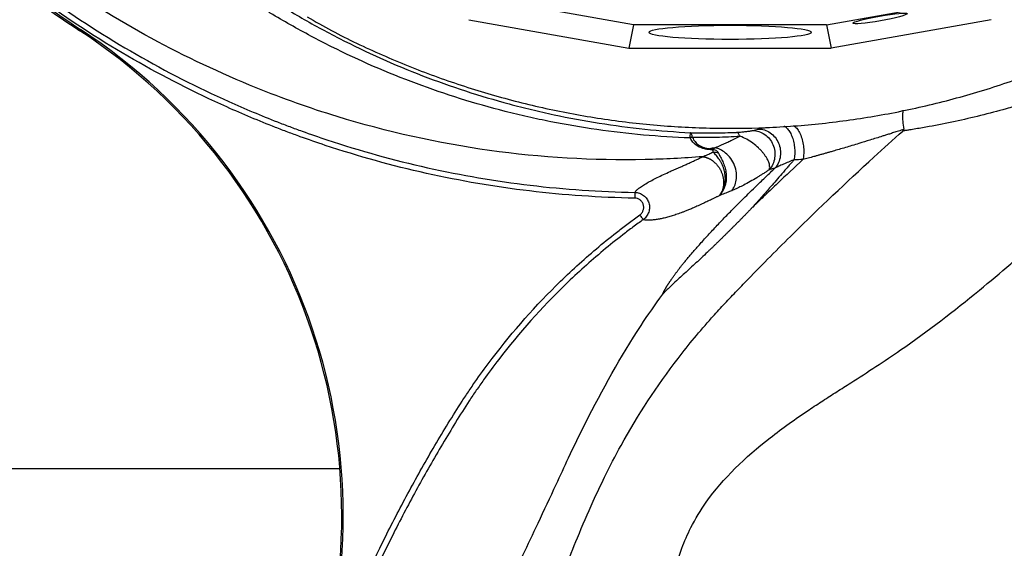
# Model space of a CAD drawing. Header units: millimetres. Extents: x 10 to 976, y 14 to 1104.
# Tile 4 of 18: x 212 to 552, y 196 to 379. Entities that reach past the tile are written whole.
import ezdxf

# ---------------------------------------------------------------- set-up
doc = ezdxf.new("R2010")
doc.units = ezdxf.units.MM

msp = doc.modelspace()

# ---------------------------------------------------------------- linework, layer by layer
at = {"color": 7, "linetype": 'Continuous', "lineweight": 25}
for p, q in [((423.68, 377.14), (364.6, 387.6)), ((490.36, 377.14), (549.44, 387.6)), ((366.76, 378.89), (422.07, 369.1)), ((547.28, 378.89), (491.97, 369.1)), ((232.65, 375.52), (232.36, 375.09)), ((423.68, 377.14), (422.07, 369.1)), ((490.36, 377.14), (423.68, 377.14)), ((490.36, 377.14), (491.97, 369.1)), ((422.07, 369.1), (491.97, 369.1)), ((72.02, 223.89), (322.2, 223.89))]:
    msp.add_line(p, q, dxfattribs=at)
for centre, radius, start, end in [((122.86, 207.73), 200, 340.7941, 56.802), ((122.86, 207.73), 200.52, 340.7941, 56.802), ((443.37, 332.05), 6.22, 84.0757, 91.4387), ((444.39, 332.17), 6.02, 93.4306, 101.254)]:
    msp.add_arc(centre, radius, start, end, dxfattribs=at)
for centre, major_axis, ratio in [((508.85, 379.33), (9.38, 1.65), 0.088975), ((457.02, 374.52), (28, 0), 0.087489)]:
    msp.add_ellipse(centre, major_axis=major_axis, ratio=ratio, dxfattribs=at)
for points, knots in [([(456.71, 1101.33), (436.24, 1099.21), (415.87, 1095.72), (385.67, 1088.42), (375.67, 1085.64), (355.82, 1079.4), (345.99, 1075.92), (317.05, 1064.46), (298.41, 1055.43), (262.71, 1034.83), (245.65, 1023.26), (213.35, 997.7), (198.09, 983.71), (169.71, 953.57), (156.58, 937.43), (132.87, 903.41), (122.27, 885.52), (103.82, 848.51), (95.98, 829.39), (83.18, 790.27), (78.21, 770.25), (71.21, 729.58), (69.18, 708.93), (68.56, 682.93), (68.53, 677.72), (68.69, 667.3), (68.88, 662.11), (69.78, 646.59), (70.83, 636.32), (75.25, 605.79), (79.91, 585.83), (98.7, 527.75), (117.64, 491.4), (154.84, 442.59), (168.68, 427.28), (198.81, 399.16), (215.1, 386.37), (232.36, 375.09)], [0, 0, 0, 0, 0.0625, 0.0625, 0.09375, 0.09375, 0.125, 0.125, 0.1875, 0.1875, 0.25, 0.25, 0.3125, 0.3125, 0.375, 0.375, 0.4375, 0.4375, 0.5, 0.5, 0.5625, 0.5625, 0.625, 0.625, 0.640625, 0.640625, 0.65625, 0.65625, 0.6875, 0.6875, 0.75, 0.75, 0.875, 0.875, 0.9375, 0.9375, 1, 1, 1, 1]), ([(456.76, 1100.81), (436.32, 1098.69), (415.97, 1095.2), (385.81, 1087.91), (375.82, 1085.14), (355.99, 1078.9), (346.17, 1075.43), (317.27, 1063.98), (298.65, 1054.97), (262.99, 1034.39), (245.95, 1022.83), (213.69, 997.31), (198.46, 983.33), (170.11, 953.23), (157, 937.11), (133.31, 903.13), (122.73, 885.27), (104.3, 848.3), (96.47, 829.21), (83.69, 790.13), (78.72, 770.14), (71.73, 729.51), (69.71, 708.89), (69.09, 682.93), (69.05, 677.72), (69.21, 667.32), (69.4, 662.14), (70.3, 646.64), (71.35, 636.38), (75.77, 605.89), (80.42, 585.96), (99.18, 527.96), (118.09, 491.68), (155.24, 442.93), (169.06, 427.64), (199.14, 399.57), (215.41, 386.79), (232.65, 375.52), (232.65, 375.52), (232.65, 375.52), (232.65, 375.52)], [0.0000014, 0.0000014, 0.0000014, 0.0000014, 0.0625, 0.0625, 0.09375, 0.09375, 0.125, 0.125, 0.1875, 0.1875, 0.25, 0.25, 0.3125, 0.3125, 0.375, 0.375, 0.4375, 0.4375, 0.5, 0.5, 0.5625, 0.5625, 0.625, 0.625, 0.640625, 0.640625, 0.65625, 0.65625, 0.6875, 0.6875, 0.75, 0.75, 0.875, 0.875, 0.9375, 0.9375, 1, 1, 1, 1.0000004, 1.0000004, 1.0000004, 1.0000004]), ([(424.06, 317.28), (411.84, 317.5), (399.74, 318.33), (375.76, 321.18), (363.88, 323.21), (340.35, 328.46), (328.69, 331.68), (314.27, 336.47), (311.39, 337.47), (307.09, 339.02), (305.65, 339.55), (302.79, 340.62), (301.37, 341.16), (294.27, 343.93), (288.67, 346.27), (272.09, 353.71), (261.34, 359.19), (240.43, 371.18), (230.27, 377.7), (215.5, 388.28), (210.66, 391.94), (204.7, 396.69), (203.51, 397.64), (201.15, 399.58), (199.97, 400.55), (196.46, 403.5), (194.16, 405.49), (182.76, 415.55), (174.11, 424.01), (157.72, 441.7), (149.97, 450.94), (135.39, 470.2), (128.57, 480.23), (120.63, 493.28), (119.07, 495.91), (116.04, 501.2), (114.57, 503.85), (110.24, 511.86), (107.5, 517.26), (99.7, 533.62), (95.07, 544.75), (86.94, 567.45), (83.43, 579.02), (79.76, 593.76), (79.06, 596.72), (77.74, 602.68), (77.11, 605.67), (75.35, 614.65), (74.33, 620.65), (71.74, 638.65), (70.63, 650.67), (69.99, 665.73), (69.9, 668.75), (69.8, 674.78), (69.78, 677.8), (69.85, 686.85), (70.02, 692.89), (70.62, 704.99), (71.05, 711.04), (71.89, 720.13), (72.21, 723.16), (72.9, 729.22), (73.28, 732.24), (75.34, 747.3), (77.5, 759.21), (82.81, 782.77), (85.96, 794.41), (93.26, 817.43), (97.42, 828.8), (103.25, 842.84), (104.44, 845.64), (106.91, 851.22), (108.17, 854), (112.03, 862.26), (114.71, 867.7), (123.08, 883.8), (129.1, 894.24), (148.43, 924.73), (163.03, 943.92), (181.42, 964.2), (183.5, 966.44), (187.69, 970.87), (189.81, 973.06), (196.23, 979.56), (200.6, 983.79), (213.98, 996.2), (223.24, 1004.08), (235.27, 1013.44), (237.7, 1015.29), (242.59, 1018.93), (245.06, 1020.72), (252.5, 1026.01), (257.54, 1029.42), (272.85, 1039.34), (283.34, 1045.51), (296.81, 1052.66), (299.52, 1054.06), (304.95, 1056.8), (307.68, 1058.14), (315.89, 1062.05), (321.41, 1064.54), (338.08, 1071.63), (349.36, 1075.87), (372.24, 1083.37), (383.83, 1086.67), (401.43, 1090.95), (407.34, 1092.26), (416.25, 1094.06), (419.23, 1094.63), (425.22, 1095.72), (428.22, 1096.23), (431.22, 1096.71)], [0, 0, 0, 0, 0.03125, 0.03125, 0.0625, 0.0625, 0.09375, 0.09375, 0.101562, 0.101562, 0.105469, 0.105469, 0.109375, 0.109375, 0.125, 0.125, 0.15625, 0.15625, 0.1875, 0.1875, 0.203125, 0.203125, 0.207031, 0.207031, 0.210937, 0.210937, 0.21875, 0.21875, 0.25, 0.25, 0.28125, 0.28125, 0.3125, 0.3125, 0.320312, 0.320312, 0.328125, 0.328125, 0.34375, 0.34375, 0.375, 0.375, 0.40625, 0.40625, 0.414062, 0.414062, 0.421875, 0.421875, 0.4375, 0.4375, 0.46875, 0.46875, 0.476562, 0.476562, 0.484375, 0.484375, 0.5, 0.5, 0.515625, 0.515625, 0.523437, 0.523437, 0.53125, 0.53125, 0.5625, 0.5625, 0.59375, 0.59375, 0.625, 0.625, 0.632812, 0.632812, 0.640625, 0.640625, 0.65625, 0.65625, 0.6875, 0.6875, 0.75, 0.75, 0.757812, 0.757812, 0.765625, 0.765625, 0.78125, 0.78125, 0.8125, 0.8125, 0.820312, 0.820312, 0.828125, 0.828125, 0.84375, 0.84375, 0.875, 0.875, 0.882812, 0.882812, 0.890625, 0.890625, 0.90625, 0.90625, 0.9375, 0.9375, 0.96875, 0.96875, 0.984375, 0.984375, 0.992187, 0.992187, 1, 1, 1, 1]), ([(431.54, 1094.74), (425.56, 1093.78), (419.6, 1092.7), (407.78, 1090.31), (401.9, 1089.01), (384.39, 1084.75), (372.86, 1081.47), (350.09, 1074.01), (338.87, 1069.8), (322.28, 1062.74), (316.79, 1060.27), (308.62, 1056.37), (305.91, 1055.04), (300.5, 1052.32), (297.81, 1050.93), (284.4, 1043.81), (273.97, 1037.68), (258.73, 1027.82), (253.72, 1024.42), (246.31, 1019.16), (243.86, 1017.38), (238.99, 1013.76), (236.58, 1011.92), (224.61, 1002.61), (215.38, 994.77), (202.07, 982.43), (197.72, 978.22), (191.33, 971.76), (189.22, 969.58), (185.05, 965.18), (182.99, 962.95), (164.68, 942.78), (150.15, 923.69), (130.91, 893.36), (124.92, 882.97), (116.58, 866.96), (113.9, 861.55), (110.06, 853.33), (108.81, 850.57), (106.36, 845.02), (105.16, 842.24), (99.35, 828.27), (95.22, 816.96), (87.94, 794.06), (84.8, 782.48), (79.5, 759.05), (77.35, 747.2), (75.29, 732.21), (74.91, 729.21), (74.22, 723.18), (73.9, 720.16), (73.06, 711.12), (72.63, 705.1), (72.02, 693.07), (71.85, 687.06), (71.78, 678.05), (71.79, 675.05), (71.89, 669.05), (71.98, 666.05), (72.61, 651.06), (73.71, 639.1), (76.27, 621.19), (77.28, 615.23), (79.02, 606.29), (79.64, 603.31), (80.96, 597.38), (81.65, 594.44), (85.29, 579.77), (88.78, 568.25), (96.86, 545.67), (101.46, 534.59), (109.21, 518.31), (111.93, 512.94), (116.23, 504.97), (117.7, 502.33), (120.72, 497.07), (122.26, 494.45), (130.15, 481.46), (136.94, 471.48), (151.44, 452.31), (159.14, 443.12), (175.45, 425.51), (184.05, 417.09), (195.38, 407.07), (197.68, 405.09), (201.16, 402.16), (202.33, 401.19), (204.69, 399.27), (205.87, 398.31), (211.79, 393.59), (216.61, 389.94), (231.31, 379.41), (241.41, 372.93), (262.21, 360.99), (272.9, 355.54), (289.4, 348.14), (294.97, 345.8), (302.03, 343.05), (303.45, 342.51), (306.29, 341.44), (307.72, 340.92), (312, 339.37), (314.87, 338.38), (329.22, 333.61), (340.81, 330.4), (364.22, 325.18), (376.04, 323.16), (399.9, 320.32), (411.94, 319.49), (424.1, 319.28)], [0, 0, 0, 0, 0.015625, 0.015625, 0.03125, 0.03125, 0.0625, 0.0625, 0.09375, 0.09375, 0.109375, 0.109375, 0.117188, 0.117188, 0.125, 0.125, 0.15625, 0.15625, 0.171875, 0.171875, 0.179688, 0.179688, 0.1875, 0.1875, 0.21875, 0.21875, 0.234375, 0.234375, 0.242188, 0.242188, 0.25, 0.25, 0.3125, 0.3125, 0.34375, 0.34375, 0.359375, 0.359375, 0.367188, 0.367188, 0.375, 0.375, 0.40625, 0.40625, 0.4375, 0.4375, 0.46875, 0.46875, 0.476563, 0.476563, 0.484375, 0.484375, 0.5, 0.5, 0.515625, 0.515625, 0.523438, 0.523438, 0.53125, 0.53125, 0.5625, 0.5625, 0.578125, 0.578125, 0.585938, 0.585938, 0.59375, 0.59375, 0.625, 0.625, 0.65625, 0.65625, 0.671875, 0.671875, 0.679688, 0.679688, 0.6875, 0.6875, 0.71875, 0.71875, 0.75, 0.75, 0.78125, 0.78125, 0.789063, 0.789063, 0.792969, 0.792969, 0.796875, 0.796875, 0.8125, 0.8125, 0.84375, 0.84375, 0.875, 0.875, 0.890625, 0.890625, 0.894531, 0.894531, 0.898438, 0.898438, 0.90625, 0.90625, 0.9375, 0.9375, 0.96875, 0.96875, 1, 1, 1, 1]), ([(447.57, 331.6), (440.94, 331.07), (398.23, 328.92), (346.16, 336.15), (277.5, 360.56), (215.48, 394.14), (168.4, 438.68), (123.44, 497.05), (93.45, 554.58), (76.98, 627.12), (74.56, 664.66), (74.2, 707.08), (79.69, 763.08), (96.79, 818.79), (119.66, 872.39), (149.9, 925.71), (197.81, 979.47), (242.73, 1016.75), (291.28, 1049.12), (333.08, 1068.12), (384.2, 1085.08), (407.76, 1090.86), (431.54, 1094.74)], [0.0080829, 0.0080829, 0.0080829, 0.0080829, 0.0251074, 0.1177428, 0.1428604, 0.2103782, 0.2935657, 0.3030135, 0.3956489, 0.4563006, 0.4882843, 0.4882843, 0.560176, 0.6263369, 0.6320677, 0.7039595, 0.7758512, 0.8075328, 0.8477429, 0.9196346, 0.9196346, 0.9788971, 0.9788971, 0.9788971, 0.9788971]), ([(443.22, 338.07), (432.42, 338.45), (421.69, 339.41), (405.69, 341.7), (400.38, 342.61), (392.43, 344.18), (389.79, 344.74), (384.52, 345.94), (381.91, 346.57), (368.89, 349.89), (358.68, 353.09), (338.7, 360.53), (328.92, 364.78), (314.56, 371.94), (309.83, 374.46), (302.81, 378.44), (300.48, 379.8), (297.01, 381.89), (295.86, 382.6), (293.56, 384.02), (292.42, 384.74), (282.21, 391.28), (273.51, 397.53), (256.85, 410.87), (248.89, 417.96), (233.72, 433), (226.5, 440.95), (212.84, 457.73), (206.52, 466.4), (194.86, 484.31), (189.51, 493.54), (179.81, 512.56), (175.44, 522.34), (171.1, 533.67), (170.63, 534.93), (169.69, 537.47), (169.24, 538.74), (167.89, 542.57), (167.02, 545.12), (164.54, 552.8), (163.02, 557.95), (158.9, 573.47), (156.71, 583.91), (153.43, 605), (152.34, 615.64), (151.69, 629.06), (151.59, 631.75), (151.47, 637.15), (151.45, 639.85), (151.49, 647.96), (151.66, 653.36), (152.28, 664.12), (152.74, 669.5), (153.64, 677.54), (153.97, 680.22), (154.53, 684.23), (154.82, 686.23), (155.18, 688.57), (155.34, 689.57), (155.45, 690.24), (155.5, 690.57), (155.56, 690.91)], [0, 0, 0, 0, 0.0625, 0.0625, 0.09375, 0.09375, 0.109375, 0.109375, 0.125, 0.125, 0.1875, 0.1875, 0.25, 0.25, 0.28125, 0.28125, 0.296875, 0.296875, 0.304688, 0.304688, 0.3125, 0.3125, 0.375, 0.375, 0.4375, 0.4375, 0.5, 0.5, 0.5625, 0.5625, 0.625, 0.625, 0.6875, 0.6875, 0.695313, 0.695313, 0.703125, 0.703125, 0.71875, 0.71875, 0.75, 0.75, 0.8125, 0.8125, 0.875, 0.875, 0.890625, 0.890625, 0.90625, 0.90625, 0.9375, 0.9375, 0.96875, 0.96875, 0.984375, 0.984375, 0.992188, 0.996094, 0.998047, 0.998047, 1, 1, 1, 1]), ([(163.41, 689.55), (161.6, 679.07), (160.36, 668.54), (159.34, 652.67), (159.14, 647.37), (159.05, 639.4), (159.06, 636.74), (159.14, 631.43), (159.22, 628.79), (159.78, 615.59), (160.78, 605.13), (163.87, 584.38), (165.96, 574.1), (169.91, 558.82), (171.37, 553.75), (173.76, 546.17), (174.59, 543.66), (176.33, 538.63), (177.23, 536.13), (181.89, 523.74), (186.11, 514.09), (195.52, 495.34), (200.7, 486.23), (209.21, 472.96), (212.16, 468.61), (216.78, 462.17), (218.35, 460.05), (220.75, 456.88), (221.56, 455.83), (223.19, 453.74), (224.02, 452.7), (231.49, 443.37), (238.52, 435.51), (253.31, 420.61), (261.07, 413.57), (277.32, 400.31), (285.81, 394.09), (296.9, 386.84), (299.15, 385.42), (303.66, 382.64), (305.93, 381.28), (312.79, 377.3), (317.41, 374.78), (331.44, 367.61), (341.01, 363.33), (360.56, 355.8), (370.55, 352.54), (383.3, 349.12), (385.86, 348.46), (391.02, 347.22), (393.61, 346.64), (401.39, 344.98), (406.59, 344.02), (422.26, 341.53), (432.78, 340.43), (443.37, 339.87)], [0, 0, 0, 0, 0.0625, 0.0625, 0.09375, 0.09375, 0.109375, 0.109375, 0.125, 0.125, 0.1875, 0.1875, 0.25, 0.25, 0.28125, 0.28125, 0.296875, 0.296875, 0.3125, 0.3125, 0.375, 0.375, 0.4375, 0.4375, 0.46875, 0.46875, 0.484375, 0.484375, 0.492187, 0.492187, 0.5, 0.5, 0.5625, 0.5625, 0.625, 0.625, 0.6875, 0.6875, 0.703125, 0.703125, 0.71875, 0.71875, 0.75, 0.75, 0.8125, 0.8125, 0.875, 0.875, 0.890625, 0.890625, 0.90625, 0.90625, 0.9375, 0.9375, 1, 1, 1, 1]), ([(310.95, 379.9), (313.73, 378.29), (322.13, 373.45), (336.8, 366.57), (354.81, 359.26), (373.3, 353.19), (392.13, 348.33), (411.24, 344.72), (430.55, 342.35), (449.97, 341.26), (469.42, 341.43), (488.81, 342.88), (508.08, 345.59), (527.12, 349.54), (545.86, 354.74), (564.24, 361.13), (582.1, 368.8), (594.97, 375.01), (601.66, 378.99), (602.78, 379.66)], [0, 0, 0, 0, 0.031617, 0.095321, 0.159024, 0.222728, 0.286431, 0.350135, 0.413838, 0.477542, 0.541245, 0.604949, 0.668652, 0.732356, 0.796059, 0.859763, 0.923466, 0.987169, 1, 1, 1, 1]), ([(586.98, 360.18), (586.48, 359.97), (585.47, 359.55), (583.96, 358.93), (582.45, 358.32), (580.93, 357.72), (579.41, 357.12), (577.88, 356.53), (576.35, 355.96), (574.82, 355.39), (572.61, 354.58), (569.76, 353.56), (566.3, 352.38), (562.28, 351.06), (557.67, 349.63), (551.23, 347.76), (543.59, 345.74), (534.71, 343.69), (527.26, 342.21), (521.99, 341.29), (519.34, 340.87), (517.82, 340.63), (517.07, 340.52), (516.69, 340.46)], [0, 0, 0, 0, 0.022218, 0.044436, 0.066656, 0.08888, 0.111109, 0.133344, 0.155587, 0.177839, 0.2001, 0.251717, 0.301612, 0.349725, 0.424519, 0.499152, 0.624567, 0.748266, 0.873657, 0.936828, 0.968414, 0.984273, 1, 1, 1, 1]), ([(516.76, 347.61), (516.69, 347.12), (516.53, 346.15), (516.62, 343.78), (516.88, 341.97), (517.02, 341.02)], [0, 0, 0, 0, 0.327102, 0.650407, 1, 1, 1, 1]), ([(373.58, 95.36), (374.7, 100.59), (376.48, 108.7), (378.34, 116.76), (383.71, 139.75), (391.39, 166.88), (403.01, 197.27), (409.08, 211.29), (414.06, 221.96), (422.93, 238.96), (435.03, 257.42), (447.86, 272.93), (454.7, 280.41), (458.93, 284.83), (466.86, 293.07), (482.31, 308.63), (500.31, 325.69), (513.34, 337.46), (516.69, 340.46)], [0.1851148, 0.1851148, 0.1851148, 0.1851148, 0.2212882, 0.2413806, 0.2413806, 0.3821756, 0.4349737, 0.4666526, 0.4880574, 0.5165971, 0.5998378, 0.6414582, 0.6553316, 0.6692051, 0.6830785, 0.733023, 0.8168291, 0.845455, 0.845455, 0.845455, 0.845455]), ([(459.24, 339.99), (459.42, 340), (459.58, 340.01), (459.9, 340.03), (460.05, 340.04), (460.5, 340.07), (460.77, 340.09), (461.57, 340.17), (462.06, 340.22), (462.99, 340.34), (463.42, 340.4), (464.01, 340.49), (464.2, 340.52), (464.54, 340.59), (464.7, 340.62), (464.83, 340.65)], [0, 0, 0, 0, 0.0625, 0.0625, 0.125, 0.125, 0.25, 0.25, 0.5, 0.5, 0.75, 0.75, 0.875, 0.875, 1, 1, 1, 1]), ([(464.83, 340.65), (465.55, 340.65), (466.29, 340.53), (467.69, 340.07), (468.37, 339.73), (469.6, 338.87), (470.17, 338.34), (471.13, 337.14), (471.53, 336.46), (472.14, 335.03), (472.34, 334.27), (472.54, 332.72), (472.53, 331.94), (472.31, 330.41), (472.09, 329.67), (471.45, 328.3), (471.04, 327.66), (470.55, 327.11)], [0, 0, 0, 0, 0.125, 0.125, 0.25, 0.25, 0.375, 0.375, 0.5, 0.5, 0.625, 0.625, 0.75, 0.75, 0.875, 0.875, 1, 1, 1, 1]), ([(466.71, 341.15), (467.43, 341.15), (468.17, 341.04), (469.58, 340.59), (470.25, 340.26), (471.5, 339.4), (472.06, 338.88), (473.04, 337.69), (473.44, 337.02), (474.06, 335.59), (474.27, 334.83), (474.48, 333.29), (474.48, 332.51), (474.27, 330.98), (474.05, 330.24), (473.43, 328.86), (473.03, 328.22), (472.54, 327.66)], [0, 0, 0, 0, 0.125, 0.125, 0.25, 0.25, 0.375, 0.375, 0.5, 0.5, 0.625, 0.625, 0.75, 0.75, 0.875, 0.875, 1, 1, 1, 1]), ([(517.02, 341.02), (516.71, 340.92), (516.1, 340.72), (515.2, 340.43), (514.35, 340.16), (513.54, 339.9), (512.78, 339.66), (512.06, 339.43), (511.39, 339.21), (510.76, 339.01), (510.17, 338.83), (508.38, 338.26), (505.52, 337.37), (502.02, 336.29), (499.18, 335.43), (496.88, 334.75), (494.69, 334.1), (492.88, 333.58), (491.43, 333.16), (490.29, 332.84), (489.18, 332.52), (488.09, 332.22), (487.03, 331.92), (486.01, 331.64), (485.01, 331.36), (484.04, 331.09), (483.11, 330.83), (482.5, 330.67), (482.2, 330.58)], [0, 0, 0, 0, 0.02724, 0.053176, 0.077807, 0.101131, 0.123145, 0.143846, 0.163229, 0.181291, 0.198027, 0.213432, 0.33523, 0.442476, 0.510387, 0.575269, 0.637095, 0.695831, 0.728984, 0.761535, 0.793484, 0.824827, 0.855561, 0.885684, 0.915193, 0.944083, 0.972353, 1, 1, 1, 1]), ([(516.69, 340.46), (516.73, 340.5), (516.8, 340.56), (516.89, 340.66), (516.95, 340.76), (517, 340.85), (517.02, 340.94), (517.02, 340.99), (517.02, 341.02)], [0, 0, 0, 0, 0.230608, 0.43144, 0.604561, 0.753203, 0.882462, 1, 1, 1, 1]), ([(443.22, 338.27), (443.25, 338.73), (443.28, 339.09), (443.32, 339.5), (443.33, 339.61), (443.35, 339.74), (443.35, 339.77), (443.36, 339.83), (443.37, 339.86), (443.37, 339.87)], [0, 0, 0, 0, 0.5, 0.5, 0.75, 0.75, 0.875, 0.875, 1, 1, 1, 1]), ([(449.67, 334.05), (449.26, 334.09), (448.86, 334.16), (448.09, 334.32), (447.72, 334.42), (446.68, 334.76), (446.08, 335.05), (445.28, 335.58), (445.04, 335.77), (444.59, 336.18), (444.38, 336.39), (443.81, 337.06), (443.49, 337.55), (443.22, 338.07)], [0, 0, 0, 0, 0.125, 0.125, 0.25, 0.25, 0.5, 0.5, 0.625, 0.625, 0.75, 0.75, 1, 1, 1, 1]), ([(443.37, 339.87), (446.07, 339.81), (448.73, 339.79), (454, 339.83), (456.62, 339.9), (459.24, 339.99)], [0, 0, 0, 0, 0.5, 0.5, 1, 1, 1, 1]), ([(444.01, 338.24), (443.93, 338.7), (443.83, 339.07), (443.67, 339.49), (443.61, 339.6), (443.52, 339.73), (443.49, 339.77), (443.43, 339.83), (443.4, 339.86), (443.37, 339.87)], [0, 0, 0, 0, 0.5, 0.5, 0.75, 0.75, 0.875, 0.875, 1, 1, 1, 1]), ([(460.48, 338.63), (457.79, 338.42), (455.09, 338.29), (450.98, 338.2), (449.6, 338.18), (446.82, 338.19), (445.42, 338.21), (444.01, 338.24)], [0, 0, 0, 0, 0.5, 0.5, 0.75, 0.75, 1, 1, 1, 1]), ([(444.03, 338.18), (444.28, 337.69), (444.57, 337.23), (445.08, 336.59), (445.27, 336.39), (445.67, 336), (445.89, 335.82), (446.37, 335.48), (446.63, 335.32), (447.19, 335.04), (447.49, 334.91), (448.14, 334.69), (448.49, 334.59), (449.22, 334.44), (449.6, 334.38), (449.99, 334.34)], [0, 0, 0, 0, 0.25, 0.25, 0.375, 0.375, 0.5, 0.5, 0.625, 0.625, 0.75, 0.75, 0.875, 0.875, 1, 1, 1, 1]), ([(451.79, 334.65), (451.93, 334.71), (452.22, 334.84), (452.67, 335.04), (453.13, 335.24), (453.6, 335.46), (454.09, 335.68), (454.6, 335.91), (455.12, 336.15), (455.66, 336.4), (456.25, 336.67), (456.92, 336.99), (457.7, 337.35), (458.55, 337.74), (459.48, 338.17), (460.14, 338.48), (460.47, 338.63)], [0, 0, 0, 0, 0.054814, 0.110842, 0.168056, 0.226424, 0.285912, 0.346481, 0.408092, 0.470707, 0.534287, 0.612937, 0.699185, 0.792693, 0.893094, 1, 1, 1, 1]), ([(460.47, 338.63), (460.29, 339.02), (460.09, 339.33), (459.67, 339.79), (459.46, 339.94), (459.24, 339.99)], [0, 0, 0, 0, 0.5, 0.5, 1, 1, 1, 1]), ([(470.55, 327.11), (470.69, 327.46), (470.73, 327.86), (470.68, 328.52), (470.65, 328.75), (470.53, 329.23), (470.45, 329.47), (470.17, 330.23), (469.91, 330.75), (469.41, 331.57), (469.22, 331.85), (468.82, 332.41), (468.61, 332.69), (468.14, 333.25), (467.9, 333.53), (467.37, 334.09), (467.09, 334.37), (466.22, 335.19), (465.6, 335.71), (464.25, 336.7), (463.51, 337.18), (462.02, 338), (461.26, 338.35), (460.47, 338.63)], [0, 0, 0, 0, 0.125, 0.125, 0.1875, 0.1875, 0.25, 0.25, 0.375, 0.375, 0.4375, 0.4375, 0.5, 0.5, 0.5625, 0.5625, 0.625, 0.625, 0.75, 0.75, 0.875, 0.875, 1, 1, 1, 1]), ([(435.38, 61.95), (435.98, 65.59), (437.6, 76.92), (438.54, 91.34), (438.23, 102.43), (437.24, 124.8), (433.68, 153.19), (436.3, 182.66), (439.73, 195.32), (443.68, 204.38), (452.05, 218.08), (466.04, 231.44), (481.18, 242.17), (489.08, 247.36), (493.9, 250.43), (502.92, 256.19), (520.04, 267.27), (541.9, 284.13), (564.71, 303.79), (578.8, 316.36), (590.29, 326.46), (594.68, 330.37), (599.05, 334.3)], [0.1318261, 0.1318261, 0.1318261, 0.1318261, 0.1609204, 0.2212882, 0.2413806, 0.2413806, 0.3821756, 0.4349737, 0.4666526, 0.4880574, 0.5165971, 0.5998378, 0.6414582, 0.6553316, 0.6692051, 0.6830785, 0.733023, 0.8168291, 0.8866676, 0.9565061, 0.9565061, 1, 1, 1, 1]), ([(451.79, 334.65), (451.48, 334.6), (450.89, 334.49), (450.28, 334.39), (449.99, 334.34)], [0, 0, 0, 0, 0.509754, 1, 1, 1, 1]), ([(451.12, 333.2), (451.15, 333.27), (451.17, 333.33), (451.2, 333.46), (451.2, 333.53), (451.18, 333.66), (451.15, 333.73), (451.04, 333.82), (451, 333.85), (450.88, 333.9), (450.81, 333.91), (450.73, 333.92)], [0, 0, 0, 0, 0.25, 0.25, 0.5, 0.5, 0.75, 0.75, 0.875, 0.875, 1, 1, 1, 1]), ([(451.04, 334.19), (451.32, 334.15), (451.58, 334.08), (452.03, 333.9), (452.23, 333.79), (452.55, 333.54), (452.69, 333.4), (452.89, 333.12), (452.97, 332.98), (453.03, 332.83)], [0, 0, 0, 0, 0.25, 0.25, 0.5, 0.5, 0.75, 0.75, 1, 1, 1, 1]), ([(457.61, 319.86), (457.96, 320.3), (458.3, 320.82), (458.84, 322.04), (459.05, 322.74), (459.29, 324.28), (459.31, 325.12), (459.1, 326.86), (458.88, 327.75), (458.21, 329.46), (457.76, 330.28), (456.71, 331.72), (456.11, 332.34), (454.87, 333.37), (454.22, 333.77), (452.97, 334.35), (452.36, 334.54), (451.79, 334.65)], [0, 0, 0, 0, 0.125, 0.125, 0.25, 0.25, 0.375, 0.375, 0.5, 0.5, 0.625, 0.625, 0.75, 0.75, 0.875, 0.875, 1, 1, 1, 1]), ([(424.1, 319.28), (424.1, 319.28), (424.14, 319.36), (424.28, 319.55), (424.67, 319.99), (425.41, 320.62), (426.64, 321.5), (428.59, 322.7), (431.61, 324.32), (434.86, 325.85), (437.05, 326.82), (437.78, 327.14), (438.6, 327.49), (439.56, 327.9), (440.66, 328.38), (441.93, 328.94), (443.28, 329.56), (444.42, 330.08), (445.28, 330.49), (445.85, 330.76), (446.39, 331.02), (446.85, 331.24), (447.19, 331.41), (447.42, 331.53), (447.54, 331.58), (447.58, 331.6)], [0, 0, 0, 0, 0.001525, 0.079391, 0.149513, 0.252252, 0.34982, 0.442593, 0.587361, 0.726537, 0.744208, 0.763376, 0.784049, 0.806238, 0.835337, 0.864836, 0.898559, 0.932661, 0.946119, 0.959649, 0.973174, 0.983976, 0.992049, 0.997391, 1, 1, 1, 1]), ([(447.57, 331.6), (447.6, 331.61), (447.68, 331.65), (447.84, 331.71), (448.04, 331.8), (448.3, 331.9), (448.66, 332.06), (449.11, 332.26), (449.7, 332.53), (450.37, 332.84), (450.87, 333.08), (451.12, 333.2)], [0, 0, 0, 0, 0.029606, 0.07402, 0.133271, 0.207385, 0.296387, 0.444036, 0.59386, 0.795094, 1, 1, 1, 1]), ([(447.57, 331.6), (447.57, 331.6), (447.58, 331.6), (447.59, 331.6), (447.61, 331.59), (447.64, 331.59), (447.67, 331.59), (447.71, 331.58), (447.76, 331.57), (447.81, 331.57), (447.88, 331.56), (447.95, 331.54), (448.02, 331.53), (448.11, 331.51), (448.21, 331.49), (448.31, 331.47), (448.42, 331.44), (448.54, 331.41), (448.67, 331.37), (448.81, 331.33), (448.96, 331.28), (449.11, 331.22), (449.28, 331.16), (449.45, 331.08), (449.64, 331), (449.83, 330.9), (450.04, 330.8), (450.25, 330.68), (450.47, 330.55), (450.7, 330.4), (450.93, 330.23), (451.18, 330.05), (451.43, 329.85), (451.68, 329.63), (451.94, 329.38), (452.2, 329.11), (452.46, 328.82), (452.72, 328.51), (452.97, 328.17), (453.22, 327.81), (453.46, 327.42), (453.69, 327.01), (453.91, 326.57), (454.1, 326.12), (454.28, 325.64), (454.44, 325.15), (454.57, 324.64), (454.67, 324.12), (454.74, 323.6), (454.78, 323.07), (454.79, 322.54), (454.77, 322.02), (454.72, 321.5), (454.63, 321), (454.51, 320.52), (454.37, 320.05), (454.19, 319.61), (453.99, 319.2), (453.77, 318.81), (453.53, 318.44), (453.35, 318.22), (453.26, 318.11)], [0, 0, 0, 0, 0.000264, 0.000982, 0.002156, 0.003788, 0.005881, 0.008439, 0.011469, 0.014975, 0.018965, 0.023448, 0.028432, 0.033927, 0.039945, 0.046496, 0.053594, 0.061253, 0.069487, 0.078312, 0.087744, 0.0978, 0.108497, 0.119854, 0.131889, 0.144621, 0.15807, 0.172254, 0.187191, 0.202898, 0.219394, 0.236693, 0.254808, 0.27375, 0.293527, 0.314145, 0.335603, 0.357897, 0.381017, 0.40495, 0.429671, 0.455154, 0.481361, 0.508249, 0.535766, 0.563855, 0.592449, 0.621475, 0.650856, 0.680508, 0.710345, 0.740278, 0.770217, 0.800074, 0.82976, 0.859193, 0.888293, 0.916987, 0.945208, 0.972897, 1, 1, 1, 1]), ([(453.99, 319), (454.17, 319.28), (454.34, 319.59), (454.65, 320.22), (454.79, 320.55), (455.13, 321.56), (455.28, 322.26), (455.39, 323.36), (455.4, 323.74), (455.4, 324.48), (455.37, 324.84), (455.29, 325.57), (455.23, 325.94), (455.08, 326.66), (454.98, 327.02), (454.76, 327.71), (454.64, 328.05), (454.37, 328.7), (454.23, 329.02), (453.92, 329.62), (453.76, 329.91), (453.41, 330.47), (453.24, 330.73), (452.71, 331.47), (452.36, 331.9), (451.85, 332.45), (451.69, 332.62), (451.39, 332.93), (451.25, 333.07), (451.12, 333.2)], [0, 0, 0, 0, 0.0625, 0.0625, 0.125, 0.125, 0.25, 0.25, 0.3125, 0.3125, 0.375, 0.375, 0.4375, 0.4375, 0.5, 0.5, 0.5625, 0.5625, 0.625, 0.625, 0.6875, 0.6875, 0.75, 0.75, 0.875, 0.875, 0.9375, 0.9375, 1, 1, 1, 1]), ([(453.03, 332.83), (453.15, 332.5), (453.35, 332.13), (453.69, 331.49), (453.81, 331.27), (454.06, 330.79), (454.19, 330.54), (454.44, 330.02), (454.57, 329.74), (454.8, 329.18), (454.91, 328.89), (455.12, 328.29), (455.22, 327.99), (455.38, 327.35), (455.46, 327.03), (455.64, 326.04), (455.7, 325.38), (455.71, 324.36), (455.7, 324.01), (455.64, 323.33), (455.6, 322.99), (455.41, 322), (455.22, 321.36), (454.84, 320.43), (454.7, 320.13), (454.38, 319.55), (454.2, 319.27), (454.02, 319)], [0, 0, 0, 0, 0.125, 0.125, 0.1875, 0.1875, 0.25, 0.25, 0.3125, 0.3125, 0.375, 0.375, 0.4375, 0.4375, 0.5, 0.5, 0.625, 0.625, 0.6875, 0.6875, 0.75, 0.75, 0.875, 0.875, 0.9375, 0.9375, 1, 1, 1, 1]), ([(482.2, 330.58), (479.27, 327.88), (476.36, 325.16), (472.02, 321.06), (470.57, 319.69), (467.7, 316.95), (466.26, 315.57), (464.83, 314.19)], [0, 0, 0, 0, 0.5, 0.5, 0.75, 0.75, 1, 1, 1, 1]), ([(479.16, 330.54), (478.89, 330.24), (478.32, 329.6), (477.44, 328.59), (476.12, 327.07), (474.45, 325.14), (472.51, 322.9), (470.78, 320.91), (469.22, 319.12), (467.99, 317.74), (467.04, 316.66), (466.4, 315.93), (465.86, 315.32), (465.42, 314.84), (465.09, 314.47), (464.91, 314.27), (464.83, 314.19)], [0, 0, 0, 0, 0.056073, 0.117989, 0.185754, 0.334004, 0.470411, 0.595005, 0.697015, 0.797894, 0.849932, 0.894754, 0.932257, 0.962345, 0.984936, 1, 1, 1, 1]), ([(479.15, 330.54), (479.07, 330.51), (478.98, 330.47), (478.82, 330.4), (478.57, 330.3), (478.33, 330.2), (477.84, 329.99), (477.52, 329.86), (476.59, 329.48), (475.99, 329.23), (474.86, 328.75), (474.33, 328.53), (473.6, 328.2), (473.37, 328.09), (473.04, 327.93), (472.94, 327.87), (472.79, 327.79), (472.74, 327.77), (472.64, 327.72), (472.59, 327.69), (472.54, 327.66)], [0, 0, 0, 0, 0.03125, 0.03125, 0.0625, 0.125, 0.125, 0.25, 0.25, 0.5, 0.5, 0.75, 0.75, 0.875, 0.875, 0.9375, 0.9375, 0.96875, 0.96875, 1, 1, 1, 1]), ([(433.77, 284.1), (433.78, 284.14), (433.8, 284.2), (433.84, 284.31), (433.88, 284.43), (433.93, 284.55), (433.98, 284.68), (434.05, 284.82), (434.12, 284.96), (434.19, 285.11), (434.28, 285.27), (434.37, 285.44), (434.46, 285.62), (434.56, 285.8), (434.67, 286), (434.79, 286.2), (434.91, 286.4), (435.04, 286.62), (435.18, 286.84), (435.32, 287.07), (435.47, 287.31), (435.63, 287.55), (435.79, 287.81), (435.96, 288.07), (436.14, 288.33), (436.33, 288.61), (436.52, 288.89), (436.72, 289.18), (436.93, 289.48), (437.14, 289.78), (437.36, 290.09), (437.59, 290.41), (437.83, 290.74), (438.07, 291.07), (438.32, 291.41), (438.58, 291.76), (438.85, 292.11), (439.12, 292.47), (439.4, 292.84), (439.69, 293.22), (439.99, 293.6), (440.44, 294.18), (441.08, 294.97), (441.9, 295.98), (442.77, 297.02), (443.69, 298.09), (444.65, 299.19), (445.66, 300.34), (447.37, 302.26), (449.8, 304.94), (453, 308.35), (456.29, 311.77), (459.19, 314.71), (461.73, 317.22), (463.93, 319.39), (466.52, 321.9), (469.4, 324.68), (471.5, 326.67), (472.54, 327.66)], [0, 0, 0, 0, 0.002026, 0.004174, 0.006451, 0.008864, 0.011417, 0.014114, 0.01696, 0.019956, 0.023105, 0.026411, 0.029873, 0.033495, 0.037278, 0.041222, 0.04533, 0.049601, 0.054037, 0.058639, 0.063407, 0.068343, 0.073445, 0.078716, 0.084154, 0.089762, 0.095539, 0.101485, 0.107602, 0.113888, 0.120345, 0.126972, 0.13377, 0.140739, 0.14788, 0.155191, 0.162675, 0.17033, 0.178156, 0.186155, 0.194326, 0.202669, 0.223733, 0.245735, 0.268682, 0.292577, 0.317424, 0.343224, 0.369978, 0.448325, 0.528086, 0.609329, 0.692114, 0.740367, 0.793563, 0.851706, 0.926123, 1, 1, 1, 1]), ([(470.55, 327.11), (470.39, 327), (470.07, 326.78), (469.59, 326.46), (469.11, 326.15), (468.63, 325.83), (468.15, 325.53), (467.67, 325.22), (467.19, 324.93), (466.72, 324.63), (465.62, 323.96), (463.92, 322.97), (462.15, 322.01), (460.85, 321.35), (460, 320.93), (459.17, 320.55), (458.38, 320.19), (457.86, 319.97), (457.61, 319.86)], [0, 0, 0, 0, 0.033068, 0.066337, 0.099814, 0.133502, 0.167409, 0.201537, 0.235893, 0.270481, 0.305304, 0.477966, 0.652187, 0.723232, 0.793514, 0.863055, 0.931876, 1, 1, 1, 1]), ([(472.54, 327.66), (472.21, 327.57), (471.88, 327.48), (471.22, 327.3), (470.88, 327.2), (470.55, 327.11)], [0, 0, 0, 0, 0.5, 0.5, 1, 1, 1, 1]), ([(457.61, 319.86), (457.35, 319.75), (456.8, 319.53), (455.97, 319.19), (455.1, 318.84), (454.19, 318.48), (453.58, 318.24), (453.26, 318.11)], [0, 0, 0, 0, 0.180574, 0.370817, 0.570772, 0.780484, 1, 1, 1, 1]), ([(424.1, 319.28), (424.1, 319.27), (424.1, 319.21), (424.09, 319), (424.09, 318.85), (424.08, 318.48), (424.08, 318.27), (424.07, 317.79), (424.07, 317.54), (424.06, 317.28)], [0, 0, 0, 0, 0.25, 0.25, 0.5, 0.5, 0.75, 0.75, 1, 1, 1, 1]), ([(425.87, 311.5), (426.14, 311.7), (426.38, 311.94), (426.77, 312.47), (426.92, 312.77), (427.08, 313.24), (427.12, 313.4), (427.17, 313.73), (427.18, 313.9), (427.19, 314.23), (427.18, 314.39), (427.13, 314.72), (427.09, 314.88), (426.99, 315.2), (426.93, 315.35), (426.78, 315.65), (426.7, 315.79), (426.5, 316.07), (426.4, 316.19), (426.17, 316.43), (426.04, 316.54), (425.65, 316.84), (425.35, 317), (424.72, 317.22), (424.4, 317.27), (424.06, 317.28)], [0, 0, 0, 0, 0.125, 0.125, 0.25, 0.25, 0.3125, 0.3125, 0.375, 0.375, 0.4375, 0.4375, 0.5, 0.5, 0.5625, 0.5625, 0.625, 0.625, 0.6875, 0.6875, 0.75, 0.75, 0.875, 0.875, 1, 1, 1, 1]), ([(424.1, 319.28), (424.23, 319.28), (424.37, 319.27), (424.64, 319.24), (424.77, 319.22), (425.17, 319.15), (425.43, 319.09), (425.94, 318.91), (426.19, 318.8), (426.66, 318.55), (426.89, 318.4), (427.32, 318.08), (427.53, 317.9), (427.9, 317.51), (428.07, 317.31), (428.39, 316.86), (428.53, 316.63), (428.76, 316.15), (428.86, 315.9), (429.03, 315.38), (429.09, 315.12), (429.17, 314.58), (429.19, 314.31), (429.18, 313.78), (429.16, 313.51), (429.07, 312.97), (429.01, 312.71), (428.84, 312.2), (428.73, 311.95), (428.49, 311.47), (428.2, 311.01), (427.85, 310.6), (427.56, 310.31), (427.46, 310.22), (427.26, 310.04), (427.15, 309.96), (427.04, 309.88)], [0, 0, 0, 0, 0.03125, 0.03125, 0.0625, 0.0625, 0.125, 0.125, 0.1875, 0.1875, 0.25, 0.25, 0.3125, 0.3125, 0.375, 0.375, 0.4375, 0.4375, 0.5, 0.5, 0.5625, 0.5625, 0.625, 0.625, 0.6875, 0.6875, 0.75, 0.75, 0.8125, 0.8125, 0.875, 0.9375, 0.9375, 0.96875, 0.96875, 1, 1, 1, 1]), ([(453.26, 318.11), (452.97, 317.97), (452.38, 317.68), (451.51, 317.25), (450.65, 316.83), (449.8, 316.43), (448.97, 316.03), (448.14, 315.64), (447.01, 315.12), (445.63, 314.49), (444.09, 313.81), (442.74, 313.24), (441.6, 312.77), (440.6, 312.38), (439.67, 312.04), (438.76, 311.72), (437.88, 311.43), (437.03, 311.16), (436.21, 310.92), (435.42, 310.7), (434.66, 310.5), (433.93, 310.33), (433.24, 310.18), (432.25, 309.98), (431.04, 309.79), (429.76, 309.67), (428.69, 309.64), (427.9, 309.68), (427.35, 309.78), (427.13, 309.85), (427.04, 309.88), (427.04, 309.88)], [0, 0, 0, 0, 0.020129, 0.040087, 0.059873, 0.079486, 0.098926, 0.118191, 0.137281, 0.178666, 0.215812, 0.248688, 0.277271, 0.302439, 0.327722, 0.353129, 0.378669, 0.404353, 0.430188, 0.456184, 0.482349, 0.508693, 0.535225, 0.561952, 0.629243, 0.699989, 0.774311, 0.852312, 0.921096, 0.998481, 1, 1, 1, 1]), ([(453.99, 319), (453.93, 318.92), (453.81, 318.76), (453.64, 318.53), (453.45, 318.32), (453.33, 318.18), (453.26, 318.11)], [0, 0, 0, 0, 0.2558361, 0.50785, 0.7559237, 1, 1, 1, 1]), ([(464.83, 314.19), (464.59, 313.94), (464.1, 313.43), (463.36, 312.67), (462.63, 311.91), (461.89, 311.15), (461.15, 310.4), (460.41, 309.64), (459.66, 308.89), (458.92, 308.14), (458.17, 307.4), (457.42, 306.65), (456.68, 305.91), (455.93, 305.17), (455.18, 304.43), (454.43, 303.69), (453.68, 302.96), (452.93, 302.23), (452.18, 301.5), (451.43, 300.77), (450.67, 300.05), (449.92, 299.33), (448.73, 298.19), (447.18, 296.71), (445.2, 294.86), (443.26, 293.08), (441.34, 291.33), (439.41, 289.57), (437.81, 288.1), (436.52, 286.9), (435.71, 286.14), (435.1, 285.55), (434.71, 285.16), (434.42, 284.87), (434.22, 284.65), (434.05, 284.46), (433.9, 284.28), (433.81, 284.16), (433.77, 284.1)], [0, 0, 0, 0, 0.023626, 0.047273, 0.070941, 0.09463, 0.11834, 0.142071, 0.165821, 0.189592, 0.213381, 0.237189, 0.261014, 0.284855, 0.30871, 0.332579, 0.356459, 0.380349, 0.404247, 0.428151, 0.452059, 0.475969, 0.49988, 0.565611, 0.624984, 0.688653, 0.749993, 0.809528, 0.874956, 0.907084, 0.937457, 0.955267, 0.968717, 0.977453, 0.984354, 0.989896, 0.995103, 1, 1, 1, 1]), ([(292.92, 64.51), (295.04, 76.33), (297.57, 88.04), (303.45, 111.22), (306.81, 122.7), (312.46, 139.75), (314.44, 145.4), (317.58, 153.84), (318.65, 156.65), (320.84, 162.23), (321.96, 165.01), (327.67, 178.84), (332.63, 189.71), (340.61, 205.73), (343.37, 211.02), (349.06, 221.51), (352.01, 226.71), (356.56, 234.43), (358.1, 236.99), (361.23, 242.1), (362.81, 244.64), (365.26, 248.41), (366.09, 249.66), (367.77, 252.15), (368.63, 253.39), (371.22, 257.08), (372.99, 259.5), (382.05, 271.4), (389.93, 280.29), (402.69, 292.7), (407.1, 296.68), (413.96, 302.42), (416.29, 304.29), (419.84, 307.04), (421.03, 307.95), (423.44, 309.74), (424.65, 310.62), (425.87, 311.5)], [0, 0, 0, 0, 0.125, 0.125, 0.25, 0.25, 0.3125, 0.3125, 0.34375, 0.34375, 0.375, 0.375, 0.5, 0.5, 0.5625, 0.5625, 0.625, 0.625, 0.65625, 0.65625, 0.6875, 0.6875, 0.703125, 0.703125, 0.71875, 0.71875, 0.75, 0.75, 0.875, 0.875, 0.9375, 0.9375, 0.96875, 0.96875, 0.984375, 0.984375, 1, 1, 1, 1]), ([(427.04, 309.88), (425.85, 309.02), (424.66, 308.16), (422.31, 306.41), (421.15, 305.53), (417.68, 302.85), (415.41, 301.02), (408.71, 295.43), (404.4, 291.56), (391.92, 279.48), (384.2, 270.83), (375.31, 259.28), (373.57, 256.93), (371.02, 253.34), (370.18, 252.14), (368.53, 249.72), (367.71, 248.5), (365.3, 244.83), (363.74, 242.36), (360.68, 237.39), (359.17, 234.89), (354.7, 227.37), (351.8, 222.31), (346.2, 212.1), (343.49, 206.95), (335.62, 191.36), (330.73, 180.78), (323.94, 164.64), (321.76, 159.21), (317.6, 148.26), (315.62, 142.75), (311.84, 131.66), (310.06, 126.08), (306.68, 114.87), (305.09, 109.24), (300.61, 92.28), (298.03, 80.87), (295.84, 69.36)], [0, 0, 0, 0, 0.015625, 0.015625, 0.03125, 0.03125, 0.0625, 0.0625, 0.125, 0.125, 0.25, 0.25, 0.28125, 0.28125, 0.296875, 0.296875, 0.3125, 0.3125, 0.34375, 0.34375, 0.375, 0.375, 0.4375, 0.4375, 0.5, 0.5, 0.625, 0.625, 0.6875, 0.6875, 0.75, 0.75, 0.8125, 0.8125, 0.875, 0.875, 1, 1, 1, 1]), ([(427.04, 309.88), (427.03, 309.89), (427, 309.94), (426.88, 310.11), (426.79, 310.23), (426.57, 310.53), (426.45, 310.7), (426.17, 311.09), (426.02, 311.3), (425.87, 311.5)], [0, 0, 0, 0, 0.25, 0.25, 0.5, 0.5, 0.75, 0.75, 1, 1, 1, 1]), ([(366.61, 152.46), (370.91, 162.73), (378.85, 180.2), (389.29, 202.13), (396.3, 216.99), (401.64, 228.6), (410.72, 247.33), (421.35, 266.4), (431.17, 280.57), (433.77, 284.1)], [0.3087832, 0.3087832, 0.3087832, 0.3087832, 0.3821756, 0.4349737, 0.4666526, 0.4880574, 0.5165971, 0.5998378, 0.6283015, 0.6283015, 0.6283015, 0.6283015])]:
    msp.add_open_spline(points, degree=3, knots=knots, dxfattribs=at)
for points in [[(464.83, 340.65), (465.45, 340.82), (466.09, 340.98), (466.71, 341.15)], [(443.22, 338.07), (443.21, 338.14), (443.21, 338.21), (443.22, 338.27)], [(444.01, 338.24), (444.01, 338.22), (444.02, 338.2), (444.03, 338.18)], [(449.67, 334.05), (449.78, 334.17), (449.88, 334.27), (449.99, 334.34)], [(450.73, 333.92), (450.38, 333.97), (450.03, 334.01), (449.67, 334.05)], [(449.99, 334.34), (450.34, 334.29), (450.7, 334.24), (451.05, 334.19)], [(450.73, 333.92), (450.83, 334.03), (450.94, 334.12), (451.05, 334.19)], [(451.05, 334.19), (451.29, 334.34), (451.54, 334.5), (451.79, 334.65)], [(451.12, 333.2), (451.77, 333.19), (452.42, 333.07), (453.03, 332.83)], [(482.2, 330.58), (481.2, 330.56), (480.18, 330.55), (479.16, 330.55)], [(454.02, 319), (454.01, 319), (454, 319), (453.99, 319)]]:
    msp.add_open_spline(points, degree=3, dxfattribs=at)
at = {"color": 8, "linetype": 'Continuous', "lineweight": 25}
for points, knots in [([(466.71, 341.15), (466.74, 341.16), (467.12, 341.26), (467.85, 341.42), (468.84, 341.58), (469.24, 341.64)], [0, 0, 0, 0, 0.05328, 0.620699, 1, 1, 1, 1]), ([(475.69, 342.11), (475.77, 342.09), (476.19, 341.96), (476.92, 341.24), (477.81, 339.99), (478.54, 338.34), (479.07, 336.45), (479.36, 334.43), (479.42, 332.39), (479.24, 331.16), (479.15, 330.55)], [0, 0, 0, 0, 0.032446, 0.170668, 0.30889, 0.447112, 0.585334, 0.723556, 0.861778, 1, 1, 1, 1]), ([(478.86, 342.35), (479.17, 342.15), (479.85, 341.7), (480.81, 340.37), (481.66, 338.56), (482.25, 336.42), (482.51, 334.26), (482.5, 332.26), (482.3, 331.12), (482.2, 330.58)], [0, 0, 0, 0, 0.123235, 0.273217, 0.429257, 0.585298, 0.73528, 0.874443, 1, 1, 1, 1])]:
    msp.add_open_spline(points, degree=3, knots=knots, dxfattribs=at)

doc.saveas('drawing.dxf')
